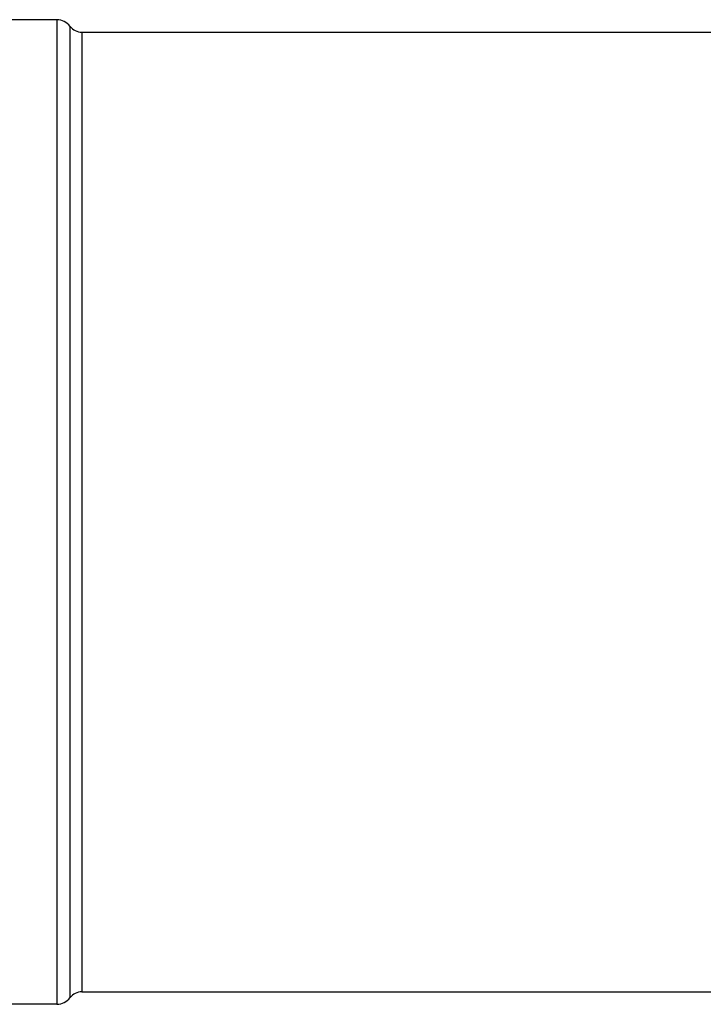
# Model space of a CAD drawing. Header units: millimetres. Extents: x 0 to 297, y 0 to 210.
# Tile 240 of 256: x 137 to 144, y 150 to 160. Entities that reach past the tile are written whole.
import ezdxf

# ---------------------------------------------------------------- set-up
doc = ezdxf.new("R2010")
doc.units = ezdxf.units.MM
doc.header["$LTSCALE"] = 16.335
doc.layers.get('0').update_dxf_attribs({"linetype": 'CONTINUOUS'})
doc.layers.add('AXES_REF', color=7, linetype='CONTINUOUS')

msp = doc.modelspace()

# ---------------------------------------------------------------- linework, layer by layer
at = {"color": 7, "linetype": 'Continuous'}
msp.add_line((137.6458, 159.7415), (146.3058, 159.7415), dxfattribs=at)
at = {"layer": 'AXES_REF', "color": 7, "linetype": 'Continuous'}
for p, q in [((137.3958, 159.8665), (135.8958, 159.8665)), ((137.6458, 150.1715), (150.6458, 150.1715)), ((137.3958, 150.0465), (135.8958, 150.0465))]:
    msp.add_line(p, q, dxfattribs=at)
at = {"layer": 'AXES_REF', "color": 9, "linetype": 'Continuous'}
for p, q in [((137.3958, 159.8665), (137.3958, 150.0465)), ((137.5258, 159.8015), (137.5258, 150.1115)), ((137.6458, 159.7415), (137.6458, 150.1715))]:
    msp.add_line(p, q, dxfattribs=at)
at = {"layer": 'AXES_REF', "color": 7, "linetype": 'Continuous'}
for centre, radius, start, end in [((137.3958, 159.704), 0.1625, 36.8699, 90), ((137.6458, 159.8915), 0.15, 216.8699, 270), ((137.6458, 150.0215), 0.15, 90, 143.1301), ((137.3958, 150.209), 0.1625, 270, 323.1301)]:
    msp.add_arc(centre, radius, start, end, dxfattribs=at)

doc.saveas('drawing.dxf')
